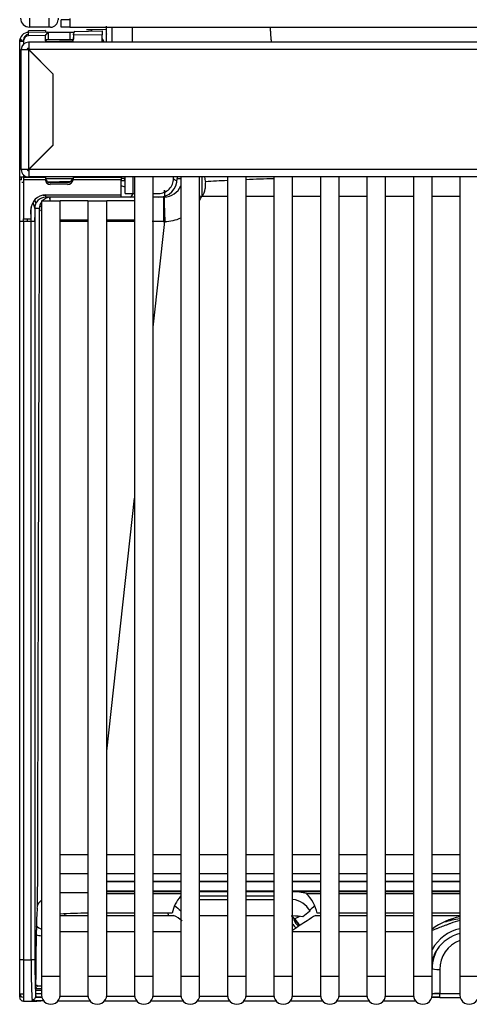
# Model space of a CAD drawing. Header units: millimetres. Extents: x 0 to 287, y 0 to 200.
# Tile 2 of 57: x 25.56 to 31.56, y 40.38 to 53.53. Entities that reach past the tile are written whole.
import ezdxf

# ---------------------------------------------------------------- set-up
doc = ezdxf.new("R2010")
doc.units = ezdxf.units.MM
doc.layers.add('130.190_BW4C_CTM', color=7, linetype='Continuous')
doc.layers.add('Défaut', color=7, linetype='Continuous')

# ---------------------------------------------------------------- blocks, each defined once
blk = doc.blocks.new('SE1')
at = {"layer": '130.190_BW4C_CTM', "color": 7, "linetype": 'Continuous'}
for p, q in [((25.694, 53.546), (25.694, 53.426)), ((25.954, 53.426), (25.954, 53.546)), ((26.074, 53.546), (26.074, 53.526)), ((26.232, 53.526), (26.114, 53.526)), ((26.114, 53.426), (26.114, 53.526)), ((26.232, 53.544), (26.232, 53.426)), ((25.907, 53.382), (25.681, 53.378)), ((25.682, 53.36), (25.681, 53.378)), ((25.954, 53.426), (25.694, 53.426)), ((25.974, 53.426), (25.954, 53.426)), ((26.232, 53.426), (26.114, 53.426)), ((26.232, 53.426), (42.553, 53.426)), ((26.298, 53.369), (26.664, 53.375)), ((26.722, 53.396), (26.455, 53.391)), ((26.506, 53.426), (26.506, 53.421)), ((26.55, 53.422), (26.506, 53.421)), ((26.506, 53.421), (26.506, 53.421)), ((26.664, 53.375), (26.665, 53.325)), ((25.589, 53.257), (25.563, 53.257)), ((25.563, 53.249), (25.563, 53.257)), ((25.589, 53.249), (25.563, 53.249)), ((25.563, 53.24), (25.563, 53.249)), ((25.563, 51.425), (25.563, 53.24)), ((25.563, 53.24), (25.613, 53.24)), ((25.589, 53.257), (25.589, 53.249)), ((25.589, 53.24), (25.589, 53.249)), ((25.613, 53.24), (25.613, 53.198)), ((25.614, 53.242), (25.614, 53.258)), ((25.682, 53.36), (25.938, 53.364)), ((25.682, 53.31), (25.682, 53.36)), ((25.908, 53.314), (25.682, 53.31)), ((25.908, 53.245), (25.908, 53.314)), ((25.939, 53.256), (25.908, 53.256)), ((25.908, 53.237), (26.277, 53.243)), ((25.948, 53.356), (25.939, 53.356)), ((25.948, 53.256), (25.939, 53.256)), ((26.237, 53.356), (25.948, 53.356)), ((25.948, 53.256), (25.948, 53.356)), ((26.237, 53.256), (25.948, 53.256)), ((26.287, 53.356), (26.237, 53.356)), ((26.237, 53.256), (26.237, 53.356)), ((26.279, 53.256), (26.237, 53.256)), ((26.28, 53.324), (26.28, 53.338)), ((26.28, 53.338), (26.282, 53.338)), ((26.665, 53.325), (26.28, 53.319)), ((26.28, 53.319), (26.28, 53.317)), ((26.28, 53.317), (26.28, 53.265)), ((26.665, 53.226), (26.665, 53.325)), ((26.719, 53.339), (26.715, 53.325)), ((26.715, 53.325), (26.715, 53.226)), ((25.584, 51.526), (25.584, 53.128)), ((25.584, 53.128), (25.682, 53.128)), ((25.682, 53.226), (25.683, 53.226)), ((25.684, 53.146), (25.682, 53.146)), ((25.682, 53.128), (25.682, 53.127)), ((26.006, 52.803), (25.682, 53.127)), ((25.682, 53.127), (25.682, 51.526)), ((25.683, 53.226), (25.684, 53.226)), ((31.709, 53.226), (25.684, 53.226)), ((25.684, 53.226), (25.684, 53.126)), ((31.709, 53.126), (25.684, 53.126)), ((25.684, 53.126), (26.006, 52.804)), ((26.006, 52.804), (26.006, 51.848)), ((25.682, 51.526), (26.006, 51.85)), ((26.006, 51.848), (25.684, 51.526)), ((25.563, 51.407), (25.563, 51.425)), ((25.613, 51.425), (25.563, 51.425)), ((25.563, 50.886), (25.563, 51.407)), ((25.682, 51.526), (25.584, 51.526)), ((25.589, 51.386), (25.589, 51.425)), ((25.613, 51.455), (25.613, 51.425)), ((25.613, 51.425), (25.908, 51.425)), ((25.613, 51.425), (25.613, 51.388)), ((25.682, 51.526), (25.682, 51.526)), ((42.224, 51.526), (25.684, 51.526)), ((25.684, 51.526), (25.684, 51.426)), ((42.224, 51.426), (25.684, 51.426)), ((25.908, 51.425), (25.908, 51.426)), ((25.908, 51.406), (25.939, 51.406)), ((25.939, 51.406), (25.948, 51.406)), ((25.948, 51.406), (26.237, 51.406)), ((26.237, 51.406), (26.28, 51.406)), ((26.28, 51.426), (26.28, 51.425)), ((26.28, 51.425), (26.915, 51.425)), ((26.915, 51.425), (26.915, 51.426)), ((26.915, 51.409), (26.97, 51.41)), ((26.97, 51.206), (26.97, 51.426)), ((27.07, 51.426), (27.07, 51.206)), ((27.093, 51.426), (27.093, 40.756)), ((27.343, 40.756), (27.343, 51.426)), ((27.615, 51.406), (27.615, 51.426)), ((27.665, 51.426), (27.665, 51.406)), ((27.665, 51.406), (27.713, 51.406)), ((27.713, 51.426), (27.713, 40.756)), ((27.963, 40.756), (27.963, 51.426)), ((27.992, 51.426), (27.992, 51.168)), ((28.333, 51.426), (28.333, 40.756)), ((28.583, 40.756), (28.583, 51.426)), ((28.953, 51.426), (28.953, 40.756)), ((29.203, 40.756), (29.203, 51.426)), ((29.573, 51.426), (29.573, 40.756)), ((29.823, 40.756), (29.823, 51.426)), ((30.193, 51.426), (30.193, 40.756)), ((30.443, 40.756), (30.443, 51.426)), ((30.813, 51.426), (30.813, 40.756)), ((31.063, 40.756), (31.063, 51.426)), ((31.433, 51.426), (31.433, 40.756)), ((25.589, 51.386), (25.563, 51.386)), ((25.593, 51.356), (25.613, 51.357)), ((25.908, 51.388), (25.613, 51.388)), ((25.613, 51.388), (25.613, 50.867)), ((25.908, 51.385), (25.908, 51.388)), ((25.917, 51.383), (25.908, 51.383)), ((25.913, 51.362), (26.27, 51.368)), ((25.967, 51.351), (26.2, 51.351)), ((26.199, 51.327), (25.968, 51.328)), ((26.276, 51.383), (26.26, 51.383)), ((26.915, 51.388), (26.278, 51.388)), ((26.918, 51.187), (26.915, 51.388)), ((26.915, 51.38), (26.97, 51.38)), ((26.97, 51.292), (26.916, 51.31)), ((25.877, 51.184), (25.91, 51.184)), ((25.91, 51.187), (26.918, 51.187)), ((25.91, 51.156), (25.91, 51.187)), ((26.918, 51.156), (25.91, 51.156)), ((26.918, 51.156), (26.918, 51.187)), ((26.92, 51.156), (26.918, 51.156)), ((27.07, 51.156), (26.92, 51.156)), ((26.97, 51.206), (27.07, 51.206)), ((27.07, 51.206), (27.093, 51.206)), ((27.093, 51.156), (27.07, 51.156)), ((27.343, 51.206), (27.415, 51.206)), ((27.415, 51.156), (27.343, 51.156)), ((27.482, 51.156), (27.415, 51.156)), ((28.333, 51.164), (27.989, 51.164)), ((28.953, 51.164), (28.583, 51.164)), ((29.573, 51.164), (29.203, 51.164)), ((30.193, 51.164), (29.823, 51.164)), ((30.813, 51.164), (30.443, 51.164)), ((31.433, 51.164), (31.063, 51.164)), ((25.715, 50.83), (25.715, 51.019)), ((25.739, 51.088), (25.763, 51.002)), ((25.826, 51.006), (25.763, 51.006)), ((25.763, 51.006), (25.765, 50.886)), ((25.78, 51.078), (25.766, 51.125)), ((25.853, 51.106), (26.103, 51.106)), ((25.853, 51.106), (25.853, 40.756)), ((26.103, 40.756), (26.103, 51.106)), ((26.473, 51.106), (26.103, 51.106)), ((26.473, 51.106), (26.723, 51.106)), ((26.473, 51.106), (26.473, 40.756)), ((26.723, 40.756), (26.723, 51.106)), ((27.093, 51.106), (26.723, 51.106)), ((25.563, 50.83), (25.563, 50.886)), ((25.715, 50.867), (25.713, 50.987)), ((25.613, 50.83), (25.563, 50.83)), ((25.563, 40.975), (25.563, 50.83)), ((25.613, 50.867), (25.715, 50.867)), ((25.613, 50.83), (25.613, 40.975)), ((25.715, 50.83), (25.613, 50.83)), ((25.614, 50.83), (25.614, 50.867)), ((25.665, 50.867), (25.665, 50.83)), ((25.715, 40.975), (25.715, 50.83)), ((25.765, 50.83), (25.715, 50.83)), ((25.765, 50.83), (25.765, 40.975)), ((26.103, 50.856), (26.473, 50.856)), ((26.723, 50.856), (27.093, 50.856)), ((27.343, 49.421), (27.498, 50.83)), ((26.723, 43.76), (27.093, 47.138)), ((26.473, 42.376), (26.103, 42.376)), ((27.093, 42.376), (26.723, 42.376)), ((27.713, 42.376), (27.343, 42.376)), ((28.333, 42.376), (27.963, 42.376)), ((28.953, 42.376), (28.583, 42.376)), ((29.573, 42.376), (29.203, 42.376)), ((30.193, 42.376), (29.823, 42.376)), ((30.813, 42.376), (30.443, 42.376)), ((31.433, 42.376), (31.063, 42.376)), ((26.103, 42.126), (26.473, 42.126)), ((26.723, 42.126), (27.093, 42.126)), ((27.343, 42.126), (27.713, 42.126)), ((27.963, 42.126), (28.333, 42.126)), ((28.583, 42.126), (28.953, 42.126)), ((29.203, 42.126), (29.573, 42.126)), ((29.823, 42.126), (30.193, 42.126)), ((30.443, 42.126), (30.813, 42.126)), ((31.063, 42.126), (31.433, 42.126)), ((26.723, 42.023), (27.093, 42.023)), ((27.093, 42.017), (26.723, 42.017)), ((27.343, 42.023), (27.713, 42.023)), ((27.713, 42.017), (27.343, 42.017)), ((27.963, 42.023), (28.333, 42.023)), ((28.333, 42.017), (27.963, 42.017)), ((28.583, 42.023), (28.953, 42.023)), ((28.953, 42.017), (28.583, 42.017)), ((29.203, 42.023), (29.573, 42.023)), ((29.573, 42.017), (29.203, 42.017)), ((29.823, 42.023), (30.193, 42.023)), ((30.193, 42.017), (29.823, 42.017)), ((30.443, 42.023), (30.813, 42.023)), ((30.813, 42.017), (30.443, 42.017)), ((31.063, 42.023), (31.433, 42.023)), ((31.433, 42.017), (31.063, 42.017)), ((26.723, 41.897), (27.093, 41.897)), ((26.723, 41.886), (27.093, 41.886)), ((27.093, 41.858), (26.723, 41.858)), ((27.343, 41.897), (27.713, 41.897)), ((27.343, 41.886), (27.713, 41.886)), ((27.713, 41.858), (27.343, 41.858)), ((27.963, 41.897), (28.333, 41.897)), ((27.963, 41.886), (28.333, 41.886)), ((27.963, 41.886), (28.333, 41.886)), ((28.333, 41.826), (27.963, 41.826)), ((28.583, 41.897), (28.953, 41.897)), ((28.583, 41.886), (28.953, 41.886)), ((28.583, 41.886), (28.953, 41.886)), ((28.953, 41.826), (28.583, 41.826)), ((29.203, 41.897), (29.573, 41.897)), ((29.203, 41.886), (29.573, 41.886)), ((29.573, 41.858), (29.386, 41.858)), ((29.823, 41.897), (30.193, 41.897)), ((29.823, 41.886), (30.193, 41.886)), ((30.193, 41.858), (29.823, 41.858)), ((30.443, 41.897), (30.813, 41.897)), ((30.443, 41.886), (30.813, 41.886)), ((30.813, 41.858), (30.443, 41.858)), ((31.063, 41.897), (31.433, 41.897)), ((31.063, 41.886), (31.433, 41.886)), ((31.433, 41.858), (31.063, 41.858)), ((27.963, 41.781), (28.333, 41.781)), ((28.583, 41.781), (28.953, 41.781)), ((25.799, 41.666), (25.799, 41.666)), ((26.103, 41.567), (26.473, 41.567)), ((27.093, 41.596), (26.723, 41.596)), ((26.723, 41.567), (27.093, 41.567)), ((27.597, 41.596), (27.343, 41.596)), ((27.343, 41.567), (27.613, 41.567)), ((28.333, 41.56), (27.963, 41.56)), ((28.953, 41.56), (28.583, 41.56)), ((29.514, 41.567), (29.573, 41.567)), ((29.573, 41.596), (29.529, 41.596)), ((30.193, 41.596), (29.823, 41.596)), ((29.823, 41.567), (30.193, 41.567)), ((30.813, 41.596), (30.443, 41.596)), ((30.443, 41.567), (30.813, 41.567)), ((31.433, 41.596), (31.063, 41.596)), ((31.063, 41.567), (31.433, 41.567)), ((29.223, 41.526), (29.218, 41.507)), ((25.778, 40.489), (25.787, 41.373)), ((26.473, 41.347), (26.103, 41.347)), ((27.093, 41.347), (26.723, 41.347)), ((27.713, 41.347), (27.343, 41.347)), ((29.573, 41.347), (29.203, 41.347)), ((30.193, 41.347), (29.823, 41.347)), ((30.813, 41.347), (30.443, 41.347)), ((25.613, 40.975), (25.563, 40.975)), ((25.563, 40.475), (25.563, 40.975)), ((25.613, 40.975), (25.715, 40.975)), ((25.613, 40.975), (25.613, 40.425)), ((25.765, 40.975), (25.715, 40.975)), ((25.853, 40.756), (26.103, 40.756)), ((25.853, 40.756), (25.853, 40.506)), ((26.103, 40.506), (26.103, 40.756)), ((26.473, 40.756), (26.723, 40.756)), ((26.473, 40.756), (26.473, 40.506)), ((26.723, 40.506), (26.723, 40.756)), ((27.093, 40.756), (27.343, 40.756)), ((27.093, 40.756), (27.093, 40.506)), ((27.343, 40.506), (27.343, 40.756)), ((27.713, 40.756), (27.963, 40.756)), ((27.713, 40.756), (27.713, 40.506)), ((27.963, 40.506), (27.963, 40.756)), ((28.333, 40.756), (28.583, 40.756)), ((28.333, 40.756), (28.333, 40.506)), ((28.583, 40.506), (28.583, 40.756)), ((28.953, 40.756), (29.203, 40.756)), ((28.953, 40.756), (28.953, 40.506)), ((29.203, 40.506), (29.203, 40.756)), ((29.573, 40.756), (29.823, 40.756)), ((29.573, 40.756), (29.573, 40.506)), ((29.823, 40.506), (29.823, 40.756)), ((30.193, 40.756), (30.443, 40.756)), ((30.193, 40.756), (30.193, 40.506)), ((30.443, 40.506), (30.443, 40.756)), ((30.813, 40.756), (31.063, 40.756)), ((30.813, 40.756), (30.813, 40.506)), ((31.064, 40.858), (31.063, 40.857)), ((31.063, 40.506), (31.063, 40.756)), ((31.065, 40.513), (31.064, 40.858)), ((31.164, 40.846), (31.165, 40.527)), ((31.433, 40.756), (31.683, 40.756)), ((31.433, 40.756), (31.433, 40.506)), ((25.8, 40.626), (25.78, 40.626)), ((25.8, 40.626), (25.78, 40.626)), ((25.779, 40.57), (25.853, 40.57)), ((25.853, 40.521), (25.779, 40.521)), ((25.78, 40.606), (25.793, 40.586)), ((26.102, 40.489), (26.475, 40.489)), ((26.722, 40.489), (27.095, 40.489)), ((27.342, 40.489), (27.715, 40.489)), ((27.962, 40.489), (28.335, 40.489)), ((28.582, 40.489), (28.955, 40.489)), ((29.202, 40.489), (29.575, 40.489)), ((29.822, 40.489), (30.195, 40.489)), ((30.442, 40.489), (30.815, 40.489)), ((31.063, 40.51), (31.065, 40.513)), ((31.165, 40.521), (31.082, 40.521)), ((31.165, 40.527), (31.433, 40.527)), ((31.165, 40.471), (31.165, 40.527)), ((25.613, 40.425), (25.792, 40.425)), ((25.857, 40.476), (25.776, 40.476)), ((25.777, 40.477), (25.857, 40.477)), ((25.85, 40.426), (25.777, 40.426)), ((25.879, 40.426), (25.879, 40.431)), ((25.879, 40.426), (25.883, 40.426)), ((26.074, 40.426), (26.503, 40.426)), ((26.694, 40.426), (27.123, 40.426)), ((27.314, 40.426), (27.743, 40.426)), ((27.934, 40.426), (28.363, 40.426)), ((28.554, 40.426), (28.983, 40.426)), ((29.174, 40.426), (29.603, 40.426)), ((29.794, 40.426), (30.223, 40.426)), ((30.414, 40.426), (30.843, 40.426)), ((31.06, 40.477), (31.165, 40.477)), ((31.165, 40.476), (31.06, 40.476)), ((31.165, 40.471), (31.439, 40.471))]:
    blk.add_line(p, q, dxfattribs=at)
for centre, radius, start, end in [((25.694, 53.546), 0.12, 180, 270), ((25.974, 53.526), 0.1, 270, 0), ((-2018.078, 55.578), 2044.877, 359.934102, 359.939706), ((25.683, 53.236), 0.12, 89.9998, 179.9998), ((25.682, 53.128), 0.098, 90, 180), ((25.682, 53.128), 0.018, 90, 180), ((25.684, 51.526), 0.1, 180, 270), ((25.684, 51.526), 0.02, 180, 270), ((26.134, 51.411), 0.145, 350.8899, 359.874), ((28.015, 52.072), 0.783, 239.0727, 242.0513), ((30.149, 14.724), 36.699, 91.8675, 92.4455), ((25.969, 51.41), 0.0584, 207.1947, 268.2411), ((26.198, 51.426), 0.0753, 271.0751, 324.6316), ((27.862, 51.282), 0.174, 317.0245, 356.5422), ((30.149, 14.724), 36.699, 92.8363, 93.2949), ((26.545, 51.147), 0.58, 181.0312, 183.1781), ((26.852, 51.318), 0.252, 318.1641, 333.1651), ((27.482, 51.407), 0.251, 269.9997, 271.6678), ((60.491, 51.878), 33.01, 181.2535, 181.8196), ((100.608, 54.202), 73.174, 182.31036, 182.36927), ((26.294, 46.482), 4.572, 95.5706, 95.8385), ((36.788, 50.898), 11.024, 179.8031, 180.156), ((26.536, -127.054), 177.887, 90.02056, 90.13951), ((26.536, -127.054), 177.887, 89.82076, 89.93977), ((26.536, -127.054), 177.887, 89.69569, 89.74415), ((27.484, 51.44), 0.611, 269.6985, 271.2832), ((26.315, 35.185), 6.686, 88.6406, 91.8356), ((28.069, 41.508), 0.479, 138.8578, 169.4105), ((29.19, 41.178), 0.708, 73.9172, 88.8963), ((29.057, 41.507), 0.481, 10.6449, 46.8085), ((25.611, 41.704), 0.191, 348.6781, 357.8773), ((28.297, 42.441), 0.999, 227.9786, 234.2337), ((28.83, 42.441), 0.999, 306.6187, 311.9355), ((26.504, 35.319), 6.278, 90.2848, 93.6849), ((32.726, 42.656), 5.293, 191.5839, 191.8953), ((27.341, 40.993), 0.635, 52.0807, 64.6255), ((28.83, 42.441), 0.999, 293.6112, 297.8285), ((29.698, 41.202), 0.497, 122.7917, 136.0326), ((29.81, 40.954), 0.681, 115.7968, 127.4961), ((31.617, 40.641), 0.927, 101.4422, 126.7429), ((29.226, 41.551), 0.025, 263.8122, 278.1261), ((31.553, 40.436), 1.091, 96.3343, 107.6337), ((25.807, 40.642), 0.0187, 177.2465, 270.2272), ((25.978, 40.506), 0.125, 179.9998, 0), ((26.598, 40.506), 0.125, 179.9998, 0), ((27.218, 40.506), 0.125, 179.9998, 0), ((27.838, 40.506), 0.125, 179.9998, 0), ((28.458, 40.506), 0.125, 179.9998, 0), ((29.078, 40.506), 0.125, 179.9998, 0), ((29.698, 40.506), 0.125, 179.9998, 0), ((30.318, 40.506), 0.125, 179.9998, 0), ((30.938, 40.506), 0.125, 179.9998, 0), ((31.558, 40.506), 0.125, 179.9998, 0)]:
    blk.add_arc(centre, radius, start, end, dxfattribs=at)
for centre, major_axis, ratio, start_param, end_param in [((25.908, 53.332), (-0.0005, 0.05), 0.014023, 0.000098, 0.893777), ((26.299, 53.32), (0.002, 0.05), 0.38316, 0.143351, 1.591986), ((26.458, 53.192), (0.207, 0.004), 0.967992, 1.20533, 1.570796), ((26.719, 53.438), (0, 0.1), 0.034917, 3.264291, 4.712924), ((25.683, 53.24), (0, -0.0705), 0.992546, 3.156789, 4.712389), ((25.684, 53.258), (-0.07, -0.0012), 0.999386, 4.712389, 6.265743), ((25.967, 53.266), (-0.06, 0), 0.999386, 0, 0.499863), ((25.968, 53.246), (0.0166, 0.0582), 0.991955, 1.851195, 2.179318), ((25.938, 53.314), (0, 0.05), 0.03505, 0.1227, 0.435107), ((26.2, 53.286), (0.08, 0), 0.999386, 5.721674, 6.283185), ((26.199, 53.265), (-0.0221, 0.0776), 0.991937, 3.926169, 4.432311), ((26.513, 53.192), (0.15, -0.163), 0.762535, 1.127201, 1.363066), ((26.513, 53.192), (-0.192, 0.088), 0.627723, 3.995236, 4.12337), ((25.967, 51.416), (-0.06, 0), 0.999386, 0, 0.583461), ((25.91, 51.425), (0, -0.1), 0.024538, 4.712389, 5.096361), ((26.2, 51.436), (0.08, 0), 0.999386, 5.558117, 6.283185), ((26.277, 51.425), (0, 0.1), 0.024538, 4.564396, 4.712389), ((26.917, 51.425), (0, -0.1), 0.017527, 4.712389, 5.096361), ((27.415, 51.406), (-0.2, 0), 0.999386, 1.570796, 3.141593), ((27.415, 51.406), (0.25, 0), 0.999632, 4.712389, 6.283185), ((28.04, 51.511), (0.02, -0.199), 0.110231, -1.138546, -0.732716), ((25.968, 51.385), (0.0597, -0.0066), 0.958298, 3.260873, 4.825274), ((26.2, 51.404), (0.0796, 0.0088), 0.958262, 4.595416, 5.958657), ((26.945, 51.41), (0.0005, -0.03), 0.939676, 0, 1.036573), ((27.483, 51.406), (-0.202, -0.149), 0.992969, 0.962942, 2.101234), ((27.989, 51.19), (-0.276, 0.119), 0.080113, 0.032331, 0.081483), ((28.054, 51.138), (0, 0.3), 0.070109, 0.727245, 1.107467), ((25.913, 50.987), (0.146, -0.139), 0.985982, 2.338133, 3.908929), ((25.913, 51.006), (0.11, -0.104), 0.981347, 2.333923, 3.904719), ((25.976, 51.006), (0, -0.15), 0.999391, 3.141593, 3.982661), ((27.482, 50.856), (0, 0.3), 0.002775, 0, 1.657764), ((27.504, 50.944), (-0.017, 0.5), 0.006094, 0.910209, 1.089812), ((27.989, 51.19), (-0.276, 0.119), 0.080113, 1.49885, 1.605235), ((27.483, 51.38), (0.426, 0.349), 0.996878, 5.088008, 5.192524), ((25.976, 51.006), (0, -0.15), 0.999391, 4.102496, 4.712389), ((25.76, 50.83), (0, 0.15), 0.034921, 4.712389, 5.096361), ((27.483, 51.38), (0.426, 0.349), 0.996878, 4.054232, 4.459403), ((25.794, 50.867), (-0.03, -0.0001), 0.076178, -0.25611, -0.035142), ((29.174, 41.483), (-0.289, 0.082), 0.991957, 3.923823, 4.888771), ((25.8, 41.269), (0, 0.4), 0.034921, 0.122173, 1.308997), ((26.278, 41.89), (0.02, -0.55), 0.277467, -0.983662, -0.952377), ((29.177, 41.492), (-0.0148, -0.0642), 0.757832, 2.287245, 3.349262), ((29.174, 41.483), (-0.3, 0), 0.258819, 4.126227, 4.615378), ((29.174, 41.628), (0.262, 0), 0.121869, -0.239558, -0.034445), ((26.099, 41.865), (0.353, -0.422), 0.982206, 4.955759, 5.108315), ((29.174, 41.269), (0.398, 0.296), 0.126212, 0.891177, 1.404631), ((29.527, 41.699), (0.069, 0.411), 0.95831, 2.375269, 2.538536), ((29.527, 41.686), (0.062, 0.362), 0.951617, 2.24131, 2.539092), ((29.529, 41.694), (-0.337, 0.095), 0.991957, 0.782231, 1.12627), ((29.53, 41.696), (0.246, -0.249), 0.985077, 4.451135, 4.78467), ((31.541, 40.832), (0.112, 0.669), 0.95831, 0.339259, 0.539856), ((26.08, 41.424), (0.55, -0.005), 0.258808, 4.150092, 4.290087), ((31.541, 40.842), (-0.181, -0.53), 0.981427, 3.672812, 4.526016), ((31.541, 40.829), (0.166, 0.482), 0.97944, 0.554418, 1.302493), ((31.564, 40.863), (-0.17, -0.474), 0.992763, 4.461046, 5.065599), ((31.564, 40.851), (0.141, 0.378), 0.990537, 0.692111, 1.936326), ((31.541, 40.829), (0.166, 0.482), 0.97944, 1.302493, 1.603544), ((25.733, 40.975), (0, -0.55), 0.031746, 4.712389, 6.046036), ((25.783, 40.975), (0, -0.5), 0.034921, 4.712389, 6.046036), ((31.164, 40.858), (-0.1, -0.0005), 0.121868, 0.036151, 1.570161), ((26.072, 40.588), (0.55, 0), 0.072143, -4.303312, -4.209704), ((25.613, 40.527), (-0.05, 0), 0.121869, 0, 1.570796), ((25.613, 40.526), (0, -0.0504), 0.992203, 4.712389, 6.283185), ((25.729, 40.489), (-0.0495, -0.0071), 0.971452, 1.431351, 2.993948), ((26.072, 40.558), (-0.58, 0), 0.055027, -1.183997, -1.06791), ((31.015, 40.513), (-0.0414, 0.028), 0.998006, 3.432935, 3.746145), ((31.165, 40.513), (-0.1, 0), 0.140641, 4.714153, 6.248163), ((25.613, 40.475), (0.05, 0), 0.99863, 3.141593, 4.712389), ((25.878, 40.417), (0.15, 0), 0.055027, 1.567851, 1.75993), ((31.165, 40.463), (-0.15, 0), 0.053143, 4.713304, 5.513789)]:
    blk.add_ellipse(centre, major_axis=major_axis, ratio=ratio, start_param=start_param, end_param=end_param, dxfattribs=at)
for points in [[(27.062, 53.426), (27.062, 53.359), (27.062, 53.293), (27.062, 53.226)], [(25.828, 50.996), (25.828, 50.998), (25.828, 51.001), (25.827, 51.004), (25.827, 51.006), (25.827, 51.006), (25.826, 51.006)], [(25.764, 50.867), (25.764, 50.855), (25.764, 50.842), (25.764, 50.83)]]:
    blk.add_open_spline(points, degree=3, dxfattribs=at)
for points, knots in [([(28.921, 53.226), (28.92, 53.241), (28.919, 53.257), (28.915, 53.302), (28.913, 53.332), (28.909, 53.383), (28.907, 53.404), (28.906, 53.425)], [0.28878512, 0.28878512, 0.28878512, 0.28878512, 0.296875, 0.296875, 0.3125, 0.3125, 0.32354091, 0.32354091, 0.32354091, 0.32354091]), ([(25.908, 53.314), (25.914, 53.322), (25.921, 53.331), (25.932, 53.347), (25.937, 53.355), (25.938, 53.359)], [0, 0, 0, 0, 0.5, 0.5, 1, 1, 1, 1]), ([(25.965, 51.136), (25.965, 51.137), (25.965, 51.138), (25.966, 51.139), (25.966, 51.142), (25.967, 51.144), (25.968, 51.147), (25.97, 51.151), (25.973, 51.155), (25.975, 51.156), (25.976, 51.156)], [0, 0, 0, 0, 0.0625, 0.0625, 0.125, 0.25, 0.25, 0.5, 0.75, 1, 1, 1, 1]), ([(25.802, 41.697), (25.803, 41.891), (25.803, 42.084), (25.804, 42.472), (25.805, 42.666), (25.806, 43.053), (25.807, 43.441), (25.808, 44.022), (25.81, 44.604), (25.811, 44.991), (25.813, 45.572), (25.814, 45.96), (25.816, 46.735), (25.817, 47.122), (25.819, 47.897), (25.82, 48.284), (25.823, 49.059), (25.824, 49.447), (25.826, 50.221), (25.827, 50.609), (25.828, 50.996)], [0, 0, 0, 0, 0.0625, 0.0625, 0.125, 0.125, 0.1875, 0.25, 0.3125, 0.375, 0.375, 0.5, 0.5, 0.625, 0.625, 0.75, 0.75, 0.875, 0.875, 1, 1, 1, 1]), ([(25.842, 50.974), (25.841, 50.974), (25.841, 50.975), (25.838, 50.978), (25.834, 50.983), (25.831, 50.988), (25.829, 50.992), (25.829, 50.994), (25.828, 50.996)], [0.8038085, 0.8038085, 0.8038085, 0.8038085, 0.8125, 0.8125, 0.875, 0.9375, 0.9375, 1, 1, 1, 1]), ([(25.802, 41.697), (25.802, 41.699), (25.803, 41.702), (25.804, 41.707), (25.806, 41.712), (25.809, 41.717), (25.813, 41.723), (25.816, 41.729), (25.823, 41.738), (25.829, 41.745), (25.833, 41.75), (25.835, 41.752), (25.838, 41.755), (25.842, 41.759), (25.846, 41.764), (25.848, 41.766)], [0, 0, 0, 0, 0.0625, 0.0625, 0.125, 0.1875, 0.1875, 0.25, 0.3125, 0.375, 0.375, 0.40625, 0.40625, 0.4375, 0.4834095, 0.4834095, 0.4834095, 0.4834095]), ([(31.308, 41.461), (31.296, 41.456), (31.284, 41.451), (31.259, 41.442), (31.222, 41.427), (31.186, 41.414), (31.149, 41.4), (31.137, 41.395), (31.112, 41.386), (31.1, 41.381), (31.079, 41.373), (31.071, 41.37), (31.063, 41.367)], [0, 0, 0, 0, 0.125, 0.125, 0.25, 0.5, 0.5, 0.625, 0.625, 0.75, 0.75, 0.8323999, 0.8323999, 0.8323999, 0.8323999]), ([(25.85, 40.426), (25.849, 40.426), (25.848, 40.426), (25.846, 40.425), (25.842, 40.425), (25.839, 40.425), (25.833, 40.425), (25.824, 40.425), (25.813, 40.425), (25.805, 40.425), (25.8, 40.425), (25.799, 40.425), (25.797, 40.425), (25.795, 40.425), (25.792, 40.425), (25.787, 40.425), (25.78, 40.425), (25.774, 40.425), (25.768, 40.425), (25.766, 40.425), (25.76, 40.426), (25.755, 40.426), (25.748, 40.427), (25.744, 40.428), (25.741, 40.429), (25.74, 40.43), (25.739, 40.43), (25.738, 40.43), (25.737, 40.431), (25.734, 40.432), (25.731, 40.434), (25.729, 40.437), (25.729, 40.439), (25.729, 40.44)], [0, 0, 0, 0, 0.015625, 0.015625, 0.03125, 0.0625, 0.0625, 0.125, 0.1875, 0.25, 0.25, 0.265625, 0.265625, 0.28125, 0.3125, 0.3125, 0.375, 0.4375, 0.4375, 0.5, 0.5, 0.5625, 0.625, 0.6875, 0.71875, 0.734375, 0.734375, 0.75, 0.75, 0.8125, 0.875, 0.9375, 1, 1, 1, 1])]:
    blk.add_open_spline(points, degree=3, knots=knots, dxfattribs=at)

msp = doc.modelspace()

# ---------------------------------------------------------------- block references
at = {"layer": 'Défaut'}
msp.add_blockref('SE1', (0, 0), dxfattribs=at)

doc.saveas('drawing.dxf')
